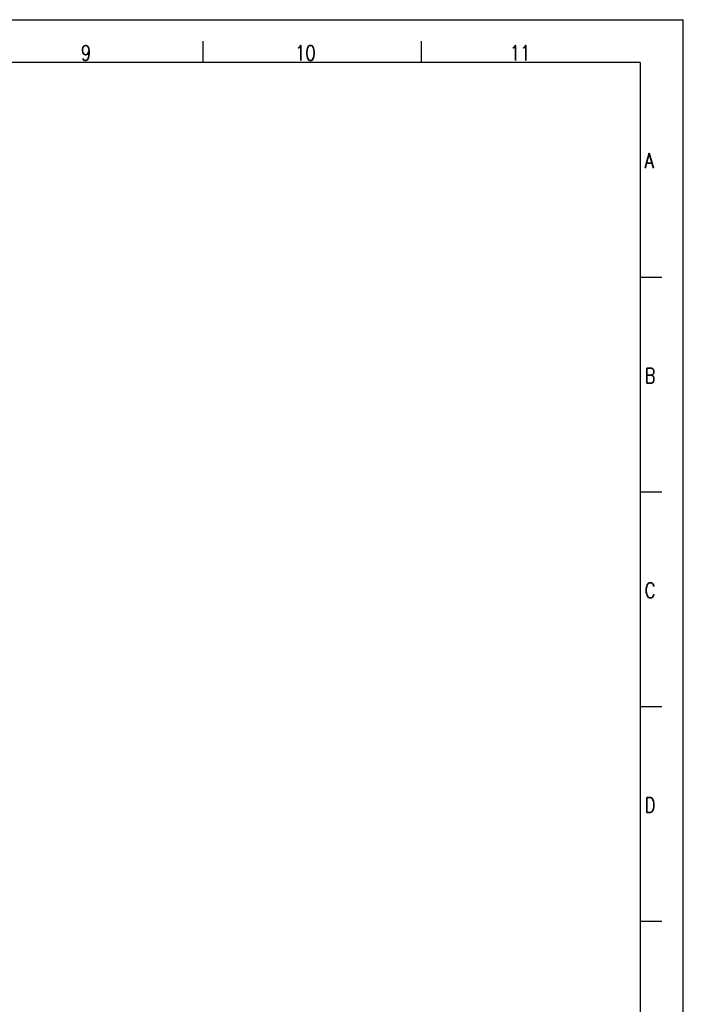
# Model space of a CAD drawing. Extents: x 0 to 594, y 0 to 420.
# Tile 30 of 30: x 440 to 594, y 191 to 420. Entities that reach past the tile are written whole.
import ezdxf

# ---------------------------------------------------------------- set-up
doc = ezdxf.new("R2010")
doc.units = 0
doc.header["$LTSCALE"] = 32.67
doc.layers.get('0').update_dxf_attribs({"linetype": 'CONTINUOUS'})
doc.styles.get("Standard").update_dxf_attribs({"font": 'SIMPLEX.SHX', "width": 0.8})

msp = doc.modelspace()

# ---------------------------------------------------------------- linework, layer by layer
at = {"color": 7}
for p, q in [((0, 420), (594, 420)), ((594, 0), (594, 420)), ((482.2, 415), (482.2, 410)), ((533, 415), (533, 410)), ((584, 410), (25, 410)), ((584, 410), (584, 10)), ((589, 360), (584, 360)), ((589, 310), (584, 310)), ((589, 260), (584, 260)), ((589, 210), (584, 210))]:
    msp.add_line(p, q, dxfattribs=at)

# ---------------------------------------------------------------- texts
at = {"color": 8, "char_height": 3.5, "attachment_point": 1}
for s, insert, width in [('9', (453.783, 414), 2.8), ('10', (503.632, 414), 5.6), ('11', (553.617, 414), 5.6), ('A', (585, 388.912), 2.8), ('B', (585.017, 338.874), 2.8), ('C', (585.017, 288.874), 2.8), ('D', (585.017, 238.874), 2.8)]:
    msp.add_mtext(s, dxfattribs=dict(at, insert=insert, width=width))

doc.saveas('drawing.dxf')
